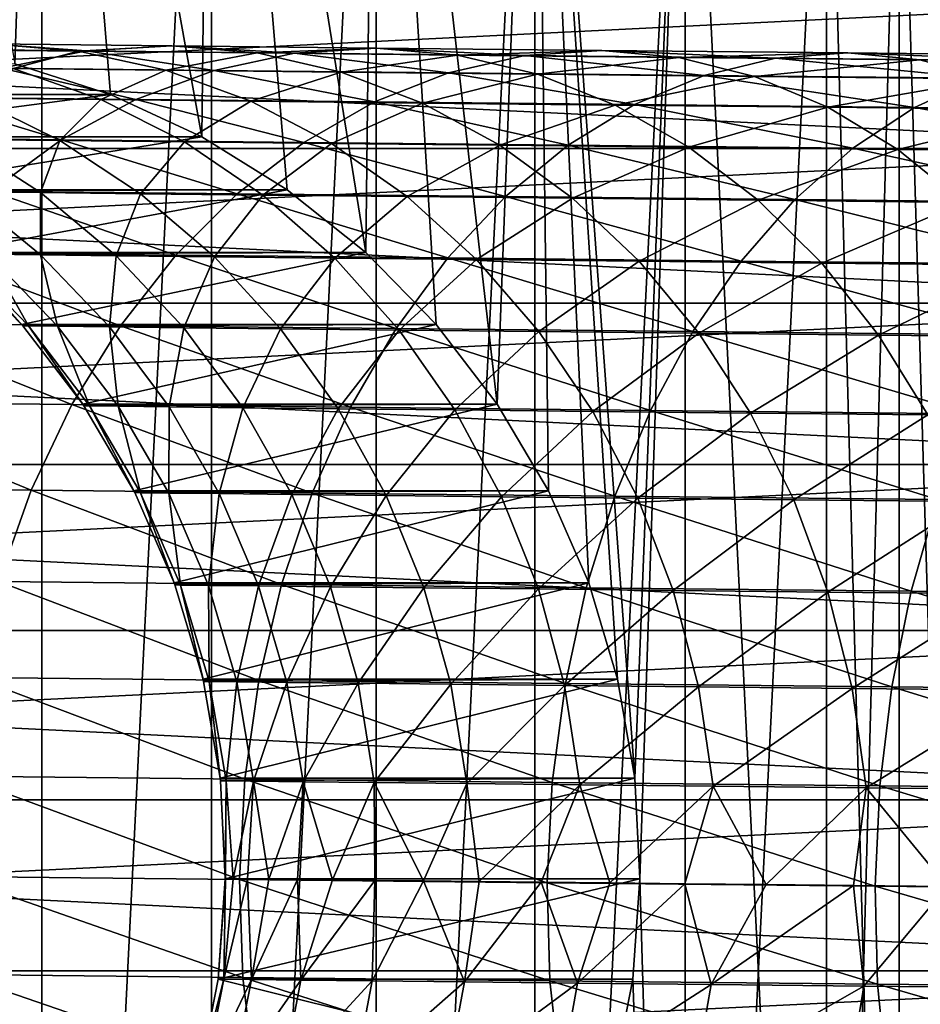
# Model space of a CAD drawing. Header units: metres. Extents: x -22 to 237, y -22 to 22.
# Tile 11 of 80: x 4 to 15, y 0 to 12. Entities that reach past the tile are written whole.
import ezdxf

# ---------------------------------------------------------------- set-up
doc = ezdxf.new("R2010")
doc.units = ezdxf.units.M
doc.layers.add('solid_KKK', color=7, linetype='CONTINUOUS')

msp = doc.modelspace()

# ---------------------------------------------------------------- linework, layer by layer
at = {"layer": 'solid_KKK'}
for points in [[(3.495316, 11.439706, 265.399994), (3.836096, 21.66296, 265.399994), (1.658812, 21.937386, 265.399994)], [(3.835701, 21.663027, 250.300003), (1.659198, -21.937351, 250.300003), (1.659198, 21.937351, 250.300003)], [(3.835701, 21.663027, 250.300003), (3.835701, -21.663027, 250.300003), (1.659198, -21.937351, 250.300003)], [(3.495316, 11.439706, 265.399994), (4.702196, 11.050039, 265.399994), (3.836096, 21.66296, 265.399994)], [(5.974984, 21.173088, 250.300003), (3.835701, -21.663027, 250.300003), (3.835701, 21.663027, 250.300003)], [(5.853277, 10.517761, 265.399994), (5.97446, 21.173233, 265.399994), (3.836096, 21.66296, 265.399994)], [(4.702196, 11.050039, 265.399994), (5.853277, 10.517761, 265.399994), (3.836096, 21.66296, 265.399994)], [(5.974984, 21.173088, 250.300003), (5.974984, -21.173088, 250.300003), (3.835701, -21.663027, 250.300003)], [(5.853277, 10.517761, 265.399994), (6.93177, 9.850644, 265.399994), (5.97446, 21.173233, 265.399994)], [(7.92195, 9.058426, 265.399994), (8.054255, 20.472631, 265.399994), (5.97446, 21.173233, 265.399994)], [(6.93177, 9.850644, 265.399994), (7.92195, 9.058426, 265.399994), (5.97446, 21.173233, 265.399994)], [(8.054032, 20.472721, 250.300003), (5.974984, -21.173088, 250.300003), (5.974984, 21.173088, 250.300003)], [(8.054032, 20.472721, 250.300003), (8.054032, -20.472721, 250.300003), (5.974984, -21.173088, 250.300003)], [(7.92195, 9.058426, 265.399994), (8.809382, 8.15267, 265.399994), (8.054255, 20.472631, 265.399994)], [(10.053291, 19.568644, 250.300003), (8.054032, -20.472721, 250.300003), (8.054032, 20.472721, 250.300003)], [(9.581134, 7.146591, 265.399994), (10.053187, 19.568699, 265.399994), (8.054255, 20.472631, 265.399994)], [(8.809382, 8.15267, 265.399994), (9.581134, 7.146591, 265.399994), (8.054255, 20.472631, 265.399994)], [(10.053291, 19.568644, 250.300003), (10.053291, -19.568644, 250.300003), (8.054032, -20.472721, 250.300003)], [(9.581134, 7.146591, 265.399994), (10.225961, 6.054864, 265.399994), (10.053187, 19.568699, 265.399994)], [(11.315016, 2.429828, 265.399994), (11.952423, 18.469952, 265.399994), (10.053187, 19.568699, 265.399994)], [(11.099259, 3.679166, 265.399994), (11.315016, 2.429828, 265.399994), (10.053187, 19.568699, 265.399994)], [(10.734471, 4.893412, 265.399994), (11.099259, 3.679166, 265.399994), (10.053187, 19.568699, 265.399994)], [(10.225961, 6.054864, 265.399994), (10.734471, 4.893412, 265.399994), (10.053187, 19.568699, 265.399994)], [(11.952354, 18.469995, 250.300003), (10.053291, -19.568644, 250.300003), (10.053291, 19.568644, 250.300003)], [(11.952354, 18.469995, 250.300003), (11.952354, -18.469995, 250.300003), (10.053291, -19.568644, 250.300003)], [(11.315016, 2.429828, 265.399994), (11.378599, 1.163606, 265.399994), (11.952423, 18.469952, 265.399994)], [(11.378599, 1.163606, 265.399994), (11.952423, -18.469952, 265.399994), (11.952423, 18.469952, 265.399994)], [(11.952354, 18.469995, 250.300003), (13.732801, 17.1875, 250.300003), (11.952354, -18.469995, 250.300003)], [(11.952423, 18.469952, 265.399994), (13.732801, -17.1875, 265.399994), (13.732801, 17.1875, 265.399994)], [(11.952423, -18.469952, 265.399994), (13.732801, -17.1875, 265.399994), (11.952423, 18.469952, 265.399994)], [(11.952354, -18.469995, 250.300003), (13.732801, 17.1875, 250.300003), (13.732801, -17.1875, 250.300003)], [(14.648143, -16.536873, 265.399994), (14.648143, 16.536873, 265.399994), (13.732801, 17.1875, 265.399994)], [(14.648143, -16.536873, 265.399994), (13.732801, 17.1875, 265.399994), (13.732801, -17.1875, 265.399994)], [(13.732801, -17.1875, 250.300003), (13.732801, 17.1875, 250.300003), (14.648143, 16.536873, 250.300003)], [(14.648143, -16.536873, 250.300003), (13.732801, -17.1875, 250.300003), (14.648143, 16.536873, 250.300003)], [(15.630599, -15.992977, 265.399994), (15.630599, 15.992977, 265.399994), (14.648143, 16.536873, 265.399994)], [(15.630599, -15.992977, 265.399994), (14.648143, 16.536873, 265.399994), (14.648143, -16.536873, 265.399994)], [(14.648143, -16.536873, 250.300003), (14.648143, 16.536873, 250.300003), (15.630599, 15.992977, 250.300003)], [(14.648143, -16.536873, 250.300003), (15.630599, 15.992977, 250.300003), (15.630599, -15.992977, 250.300003)], [(-19.402472, 10.370342), (-18.292044, 12.222983), (19.402472, 10.370342)], [(-19.402472, 10.370342, 250), (19.402472, 10.370342, 250), (18.292044, 12.222983, 250)], [(-19.402472, 10.370342, 250), (18.292044, 12.222983, 250), (-18.292044, 12.222983, 250)], [(-18.292044, 12.222983), (18.292044, 12.222983), (19.402472, 10.370342)], [(2.053991, 11.625541, 596.72229), (4.395764, 11.600821, 600.831055), (3.177151, 11.689019, 596.134583)], [(3.177151, 11.689019, 596.134583), (4.298542, 11.599088, 595.546936), (2.333963, 11.619943, 591.444641)], [(3.177151, 11.689019, 596.134583), (5.474139, 11.664772, 600.164795), (4.298542, 11.599088, 595.546936)], [(4.395764, 11.600821, 600.831055), (5.474139, 11.664772, 600.164795), (3.177151, 11.689019, 596.134583)], [(3.331384, 11.384396, 601.487732), (4.395764, 11.600821, 600.831055), (2.053991, 11.625541, 596.72229)], [(2.333963, 11.619943, 591.444641), (4.298542, 11.599088, 595.546936), (3.475681, 11.377507, 590.946045)], [(3.331384, 11.384396, 601.487732), (6.009845, 11.356246, 605.493103), (4.395764, 11.600821, 600.831055)], [(4.298542, 11.599088, 595.546936), (5.40178, 11.357061, 594.967957), (3.475681, 11.377507, 590.946045)], [(5.474139, 11.664772, 600.164795), (6.550754, 11.575314, 599.498596), (4.298542, 11.599088, 595.546936)], [(4.298542, 11.599088, 595.546936), (6.550754, 11.575314, 599.498596), (5.40178, 11.357061, 594.967957)], [(4.395764, 11.600821, 600.831055), (7.024674, 11.573193, 604.762329), (5.474139, 11.664772, 600.164795)], [(6.009845, 11.356246, 605.493103), (7.024674, 11.573193, 604.762329), (4.395764, 11.600821, 600.831055)], [(6.550754, 11.575314, 599.498596), (7.609878, 11.333753, 598.842285), (5.40178, 11.357061, 594.967957)], [(5.474139, 11.664772, 600.164795), (8.052774, 11.637672, 604.020874), (6.550754, 11.575314, 599.498596)], [(7.024674, 11.573193, 604.762329), (8.052774, 11.637672, 604.020874), (5.474139, 11.664772, 600.164795)], [(6.009845, 11.356246, 605.493103), (8.967206, 11.325276, 609.29718), (7.024674, 11.573193, 604.762329)], [(8.052774, 11.637672, 604.020874), (9.079123, 11.548741, 603.279541), (6.550754, 11.575314, 599.498596)], [(6.550754, 11.575314, 599.498596), (9.079123, 11.548741, 603.279541), (7.609878, 11.333753, 598.842285)], [(7.024674, 11.573193, 604.762329), (9.927326, 11.542796, 608.496033), (8.052774, 11.637672, 604.020874)], [(8.967206, 11.325276, 609.29718), (9.927326, 11.542796, 608.496033), (7.024674, 11.573193, 604.762329)], [(9.079123, 11.548741, 603.279541), (10.088722, 11.307701, 602.549133), (7.609878, 11.333753, 598.842285)], [(8.052774, 11.637672, 604.020874), (10.899916, 11.607857, 607.683228), (9.079123, 11.548741, 603.279541)], [(9.927326, 11.542796, 608.496033), (10.899916, 11.607857, 607.683228), (8.052774, 11.637672, 604.020874)], [(10.899916, 11.607857, 607.683228), (11.870763, 11.519507, 606.870483), (9.079123, 11.548741, 603.279541)], [(9.079123, 11.548741, 603.279541), (11.870763, 11.519507, 606.870483), (10.088722, 11.307701, 602.549133)], [(9.927326, 11.542796, 608.496033), (13.088928, 11.509786, 612.013184), (10.899916, 11.607857, 607.683228)], [(10.899916, 11.607857, 607.683228), (14.001055, 11.575478, 611.133057), (11.870763, 11.519507, 606.870483)], [(13.088928, 11.509786, 612.013184), (14.001055, 11.575478, 611.133057), (10.899916, 11.607857, 607.683228)], [(14.001055, 11.575478, 611.133057), (14.91145, 11.48776, 610.253052), (11.870763, 11.519507, 606.870483)], [(13.088928, 11.509786, 612.013184), (16.49337, 11.47433, 615.295776), (14.001055, 11.575478, 611.133057)], [(14.001055, 11.575478, 611.133057), (17.340389, 11.5407, 614.352844), (14.91145, 11.48776, 610.253052)], [(16.49337, 11.47433, 615.295776), (17.340389, 11.5407, 614.352844), (14.001055, 11.575478, 611.133057)], [(-0.52631, 11.050177, 564.921265), (4.702196, 11.050039, 265.399994), (3.495316, 11.439706, 265.399994)], [(8.967206, 11.325276, 609.29718), (12.188397, 11.291643, 612.880554), (9.927326, 11.542796, 608.496033)], [(12.188397, 11.291643, 612.880554), (13.088928, 11.509786, 612.013184), (9.927326, 11.542796, 608.496033)], [(11.870763, 11.519507, 606.870483), (12.825683, 11.279039, 606.069702), (10.088722, 11.307701, 602.549133)], [(11.870763, 11.519507, 606.870483), (14.91145, 11.48776, 610.253052), (12.825683, 11.279039, 606.069702)], [(12.188397, 11.291643, 612.880554), (15.657006, 11.25552, 616.225037), (13.088928, 11.509786, 612.013184)], [(14.91145, 11.48776, 610.253052), (15.806812, 11.247913, 609.386047), (12.825683, 11.279039, 606.069702)], [(15.657006, 11.25552, 616.225037), (16.49337, 11.47433, 615.295776), (13.088928, 11.509786, 612.013184)], [(17.340389, 11.5407, 614.352844), (18.18569, 11.45366, 613.410095), (14.91145, 11.48776, 610.253052)], [(14.91145, 11.48776, 610.253052), (18.18569, 11.45366, 613.410095), (15.806812, 11.247913, 609.386047)], [(2.296553, 11.018657, 602.125122), (5.023114, 10.990002, 606.202393), (3.331384, 11.384396, 601.487732)], [(3.475681, 11.377507, 590.946045), (4.581986, 10.986526, 590.462158), (2.979385, 11.003667, 586.393555)], [(5.023114, 10.990002, 606.202393), (6.009845, 11.356246, 605.493103), (3.331384, 11.384396, 601.487732)], [(3.475681, 11.377507, 590.946045), (5.40178, 11.357061, 594.967957), (4.581986, 10.986526, 590.462158)], [(5.40178, 11.357061, 594.967957), (6.470745, 10.966475, 594.406128), (4.581986, 10.986526, 590.462158)], [(5.023114, 10.990002, 606.202393), (8.033584, 10.958475, 610.074768), (6.009845, 11.356246, 605.493103)], [(5.40178, 11.357061, 594.967957), (7.609878, 11.333753, 598.842285), (6.470745, 10.966475, 594.406128)], [(8.033584, 10.958475, 610.074768), (8.967206, 11.325276, 609.29718), (6.009845, 11.356246, 605.493103)], [(7.609878, 11.333753, 598.842285), (8.636035, 10.943619, 598.205322), (6.470745, 10.966475, 594.406128)], [(7.609878, 11.333753, 598.842285), (10.088722, 11.307701, 602.549133), (8.636035, 10.943619, 598.205322)], [(8.033584, 10.958475, 610.074768), (11.312621, 10.924239, 613.722534), (8.967206, 11.325276, 609.29718)], [(10.088722, 11.307701, 602.549133), (11.066823, 10.918073, 601.840332), (8.636035, 10.943619, 598.205322)], [(11.312621, 10.924239, 613.722534), (12.188397, 11.291643, 612.880554), (8.967206, 11.325276, 609.29718)], [(10.088722, 11.307701, 602.549133), (12.825683, 11.279039, 606.069702), (11.066823, 10.918073, 601.840332)], [(12.825683, 11.279039, 606.069702), (13.750723, 10.889966, 605.292664), (11.066823, 10.918073, 601.840332)], [(11.312621, 10.924239, 613.722534), (14.843519, 10.887466, 617.127075), (12.188397, 11.291643, 612.880554)], [(14.843519, 10.887466, 617.127075), (15.657006, 11.25552, 616.225037), (12.188397, 11.291643, 612.880554)], [(12.825683, 11.279039, 606.069702), (15.806812, 11.247913, 609.386047), (13.750723, 10.889966, 605.292664)], [(15.806812, 11.247913, 609.386047), (16.674059, 10.859444, 608.544678), (13.750723, 10.889966, 605.292664)], [(14.843519, 10.887466, 617.127075), (18.608284, 10.848345, 620.270996), (15.657006, 11.25552, 616.225037)], [(-0.52631, 11.050177, 564.921265), (-0.508595, 11.04323, 564.921631), (4.702196, 11.050039, 265.399994)], [(-0.508595, 11.04323, 564.921631), (0.624366, 10.517978, 564.941406), (4.702196, 11.050039, 265.399994)], [(0.624366, 10.517978, 564.941406), (5.853277, 10.517761, 265.399994), (4.702196, 11.050039, 265.399994)], [(1.306391, 10.508948, 602.733948), (4.078898, 10.479811, 606.879944), (2.296553, 11.018657, 602.125122)], [(4.078898, 10.479811, 606.879944), (5.023114, 10.990002, 606.202393), (2.296553, 11.018657, 602.125122)], [(2.979385, 11.003667, 586.393555), (4.064366, 10.469527, 586.008301), (2.780785, 10.483405, 581.914429)], [(2.979385, 11.003667, 586.393555), (4.581986, 10.986526, 590.462158), (4.064366, 10.469527, 586.008301)], [(4.581986, 10.986526, 590.462158), (5.636714, 10.452709, 590.000122), (4.064366, 10.469527, 586.008301)], [(4.078898, 10.479811, 606.879944), (7.1401, 10.447754, 610.817627), (5.023114, 10.990002, 606.202393)], [(4.581986, 10.986526, 590.462158), (6.470745, 10.966475, 594.406128), (5.636714, 10.452709, 590.000122)], [(7.1401, 10.447754, 610.817627), (8.033584, 10.958475, 610.074768), (5.023114, 10.990002, 606.202393)], [(6.470745, 10.966475, 594.406128), (7.489817, 10.433038, 593.869629), (5.636714, 10.452709, 590.000122)], [(6.470745, 10.966475, 594.406128), (8.636035, 10.943619, 598.205322), (7.489817, 10.433038, 593.869629)], [(7.1401, 10.447754, 610.817627), (10.474396, 10.41294, 614.526794), (8.033584, 10.958475, 610.074768)], [(8.636035, 10.943619, 598.205322), (9.614231, 10.410612, 597.597107), (7.489817, 10.433038, 593.869629)], [(10.474396, 10.41294, 614.526794), (11.312621, 10.924239, 613.722534), (8.033584, 10.958475, 610.074768)], [(8.636035, 10.943619, 598.205322), (11.066823, 10.918073, 601.840332), (9.614231, 10.410612, 597.597107)], [(11.066823, 10.918073, 601.840332), (11.999132, 10.385549, 601.163452), (9.614231, 10.410612, 597.597107)], [(10.474396, 10.41294, 614.526794), (14.064795, 10.375547, 617.988708), (11.312621, 10.924239, 613.722534)], [(11.066823, 10.918073, 601.840332), (13.750723, 10.889966, 605.292664), (11.999132, 10.385549, 601.163452)], [(14.064795, 10.375547, 617.988708), (14.843519, 10.887466, 617.127075), (11.312621, 10.924239, 613.722534)], [(13.750723, 10.889966, 605.292664), (14.632367, 10.357973, 604.550598), (11.999132, 10.385549, 601.163452)], [(13.750723, 10.889966, 605.292664), (16.674059, 10.859444, 608.544678), (14.632367, 10.357973, 604.550598)], [(14.064795, 10.375547, 617.988708), (17.893003, 10.335767, 621.185608), (14.843519, 10.887466, 617.127075)], [(16.674059, 10.859444, 608.544678), (17.500517, 10.328026, 607.741272), (14.632367, 10.357973, 604.550598)], [(17.893003, 10.335767, 621.185608), (18.608284, 10.848345, 620.270996), (14.843519, 10.887466, 617.127075)], [(0.624366, 10.517978, 564.941406), (0.64223, 10.508344, 564.941711), (5.853277, 10.517761, 265.399994)], [(0.64223, 10.508344, 564.941711), (1.702512, 9.85094, 564.960205), (5.853277, 10.517761, 265.399994)], [(3.190995, 9.833129, 607.515808), (4.078898, 10.479811, 606.879944), (1.306391, 10.508948, 602.733948)], [(1.702512, 9.85094, 564.960205), (6.93177, 9.850644, 265.399994), (5.853277, 10.517761, 265.399994)], [(2.780785, 10.483405, 581.914429), (3.820074, 9.814001, 581.626892), (2.849639, 9.824673, 577.527222)], [(2.780785, 10.483405, 581.914429), (4.064366, 10.469527, 586.008301), (3.820074, 9.814001, 581.626892)], [(3.190995, 9.833129, 607.515808), (6.29981, 9.800572, 611.514709), (4.078898, 10.479811, 606.879944)], [(4.064366, 10.469527, 586.008301), (5.080486, 9.800373, 585.646851), (3.820074, 9.814001, 581.626892)], [(4.064366, 10.469527, 586.008301), (5.636714, 10.452709, 590.000122), (5.080486, 9.800373, 585.646851)], [(6.29981, 9.800572, 611.514709), (7.1401, 10.447754, 610.817627), (4.078898, 10.479811, 606.879944)], [(5.636714, 10.452709, 590.000122), (6.624453, 9.783858, 589.56665), (5.080486, 9.800373, 585.646851)], [(5.636714, 10.452709, 590.000122), (7.489817, 10.433038, 593.869629), (6.624453, 9.783858, 589.56665)], [(6.29981, 9.800572, 611.514709), (9.685968, 9.765218, 615.281616), (7.1401, 10.447754, 610.817627)], [(7.489817, 10.433038, 593.869629), (8.444107, 9.764542, 593.366272), (6.624453, 9.783858, 589.56665)], [(9.685968, 9.765218, 615.281616), (10.474396, 10.41294, 614.526794), (7.1401, 10.447754, 610.817627)], [(7.489817, 10.433038, 593.869629), (9.614231, 10.410612, 597.597107), (8.444107, 9.764542, 593.366272)], [(-20.325174, 8.419493), (-19.402472, 10.370342), (20.325174, 8.419493)], [(-20.325174, 8.419493, 250), (20.325174, 8.419493, 250), (19.402472, 10.370342, 250)], [(-20.325174, 8.419493, 250), (19.402472, 10.370342, 250), (-19.402472, 10.370342, 250)], [(-19.402472, 10.370342), (19.402472, 10.370342), (20.325174, 8.419493)], [(9.614231, 10.410612, 597.597107), (10.530175, 9.742521, 597.026489), (8.444107, 9.764542, 593.366272)], [(9.614231, 10.410612, 597.597107), (11.999132, 10.385549, 601.163452), (10.530175, 9.742521, 597.026489)], [(9.685968, 9.765218, 615.281616), (13.332213, 9.727243, 618.797363), (10.474396, 10.41294, 614.526794)], [(13.332213, 9.727243, 618.797363), (14.064795, 10.375547, 617.988708), (10.474396, 10.41294, 614.526794)], [(11.999132, 10.385549, 601.163452), (12.872028, 9.71791, 600.528442), (10.530175, 9.742521, 597.026489)], [(11.999132, 10.385549, 601.163452), (14.632367, 10.357973, 604.550598), (12.872028, 9.71791, 600.528442)], [(14.632367, 10.357973, 604.550598), (15.457732, 9.690832, 603.854492), (12.872028, 9.71791, 600.528442)], [(13.332213, 9.727243, 618.797363), (17.219965, 9.686844, 622.044006), (14.064795, 10.375547, 617.988708)], [(17.219965, 9.686844, 622.044006), (17.893003, 10.335767, 621.185608), (14.064795, 10.375547, 617.988708)], [(14.632367, 10.357973, 604.550598), (17.500517, 10.328026, 607.741272), (15.457732, 9.690832, 603.854492)], [(1.702512, 9.85094, 564.960205), (1.72012, 9.838489, 564.96051), (6.93177, 9.850644, 265.399994)], [(1.72012, 9.838489, 564.96051), (2.692407, 9.058789, 564.977478), (6.93177, 9.850644, 265.399994)], [(2.372378, 9.059403, 608.100708), (5.524993, 9.026389, 612.155945), (3.190995, 9.833129, 607.515808)], [(2.692407, 9.058789, 564.977478), (7.92195, 9.058426, 265.399994), (6.93177, 9.850644, 265.399994)], [(2.849639, 9.824673, 577.527222), (3.819754, 9.029871, 577.332092), (3.155659, 9.037404, 573.243958)], [(2.849639, 9.824673, 577.527222), (3.820074, 9.814001, 581.626892), (3.819754, 9.029871, 577.332092)], [(5.524993, 9.026389, 612.155945), (6.29981, 9.800572, 611.514709), (3.190995, 9.833129, 607.515808)], [(3.820074, 9.814001, 581.626892), (4.773787, 9.019379, 581.362488), (3.819754, 9.029871, 577.332092)], [(3.820074, 9.814001, 581.626892), (5.080486, 9.800373, 585.646851), (4.773787, 9.019379, 581.362488)], [(5.080486, 9.800373, 585.646851), (6.012897, 9.005981, 585.314514), (4.773787, 9.019379, 581.362488)], [(5.080486, 9.800373, 585.646851), (6.624453, 9.783858, 589.56665), (6.012897, 9.005981, 585.314514)], [(5.524993, 9.026389, 612.155945), (8.958858, 8.990536, 615.975952), (6.29981, 9.800572, 611.514709)], [(6.624453, 9.783858, 589.56665), (7.53077, 8.989746, 589.16803), (6.012897, 9.005981, 585.314514)], [(8.958858, 8.990536, 615.975952), (9.685968, 9.765218, 615.281616), (6.29981, 9.800572, 611.514709)], [(6.624453, 9.783858, 589.56665), (8.444107, 9.764542, 593.366272), (7.53077, 8.989746, 589.16803)], [(8.444107, 9.764542, 593.366272), (9.319671, 8.970757, 592.903503), (7.53077, 8.989746, 589.16803)], [(8.444107, 9.764542, 593.366272), (10.530175, 9.742521, 597.026489), (9.319671, 8.970757, 592.903503)], [(8.958858, 8.990536, 615.975952), (12.656475, 8.952027, 619.541199), (9.685968, 9.765218, 615.281616)], [(10.530175, 9.742521, 597.026489), (11.370483, 8.949108, 596.50177), (9.319671, 8.970757, 592.903503)], [(12.656475, 8.952027, 619.541199), (13.332213, 9.727243, 618.797363), (9.685968, 9.765218, 615.281616)], [(10.530175, 9.742521, 597.026489), (12.872028, 9.71791, 600.528442), (11.370483, 8.949108, 596.50177)], [(12.872028, 9.71791, 600.528442), (13.672757, 8.924912, 599.94458), (11.370483, 8.949108, 596.50177)], [(12.656475, 8.952027, 619.541199), (16.599001, 8.911058, 622.833618), (13.332213, 9.727243, 618.797363)], [(12.872028, 9.71791, 600.528442), (15.457732, 9.690832, 603.854492), (13.672757, 8.924912, 599.94458)], [(16.599001, 8.911058, 622.833618), (17.219965, 9.686844, 622.044006), (13.332213, 9.727243, 618.797363)], [(15.457732, 9.690832, 603.854492), (16.21476, 8.898292, 603.214417), (13.672757, 8.924912, 599.94458)], [(1.635008, 8.169941, 608.62616), (4.82697, 8.136515, 612.731995), (2.372378, 9.059403, 608.100708)], [(4.82697, 8.136515, 612.731995), (5.524993, 9.026389, 612.155945), (2.372378, 9.059403, 608.100708)], [(2.692407, 9.058789, 564.977478), (2.709326, 9.043453, 564.977783), (7.92195, 9.058426, 265.399994)], [(2.709326, 9.043453, 564.977783), (3.579616, 8.153077, 564.992981), (7.92195, 9.058426, 265.399994)], [(2.784887, 9.041939, 569.118835), (3.579616, 8.153077, 564.992981), (2.709326, 9.043453, 564.977783)], [(2.784887, 9.041939, 569.118835), (3.595392, 8.134853, 564.993225), (3.579616, 8.153077, 564.992981)], [(2.784887, 9.041939, 569.118835), (3.669787, 8.133363, 569.070374), (3.595392, 8.134853, 564.993225)], [(2.784887, 9.041939, 569.118835), (3.155659, 9.037404, 573.243958), (3.669787, 8.133363, 569.070374)], [(3.155659, 9.037404, 573.243958), (4.034837, 8.128898, 573.131836), (3.669787, 8.133363, 569.070374)], [(3.155659, 9.037404, 573.243958), (3.819754, 9.029871, 577.332092), (4.034837, 8.128898, 573.131836)], [(3.579616, 8.153077, 564.992981), (8.809382, 8.15267, 265.399994), (7.92195, 9.058426, 265.399994)], [(3.819754, 9.029871, 577.332092), (4.688683, 8.121481, 577.156921), (4.034837, 8.128898, 573.131836)], [(3.819754, 9.029871, 577.332092), (4.773787, 9.019379, 581.362488), (4.688683, 8.121481, 577.156921)], [(4.773787, 9.019379, 581.362488), (5.627992, 8.111151, 581.125061), (4.688683, 8.121481, 577.156921)], [(4.773787, 9.019379, 581.362488), (6.012897, 9.005981, 585.314514), (5.627992, 8.111151, 581.125061)], [(4.82697, 8.136515, 612.731995), (8.303692, 8.100214, 616.59967), (5.524993, 9.026389, 612.155945)], [(8.303692, 8.100214, 616.59967), (8.958858, 8.990536, 615.975952), (5.524993, 9.026389, 612.155945)], [(6.012897, 9.005981, 585.314514), (6.847978, 8.09796, 585.016052), (5.627992, 8.111151, 581.125061)], [(6.012897, 9.005981, 585.314514), (7.53077, 8.989746, 589.16803), (6.847978, 8.09796, 585.016052)], [(7.53077, 8.989746, 589.16803), (8.342424, 8.081975, 588.810181), (6.847978, 8.09796, 585.016052)], [(7.53077, 8.989746, 589.16803), (9.319671, 8.970757, 592.903503), (8.342424, 8.081975, 588.810181)], [(8.303692, 8.100214, 616.59967), (12.047457, 8.061224, 620.209412), (8.958858, 8.990536, 615.975952)], [(9.319671, 8.970757, 592.903503), (10.103716, 8.063278, 592.487976), (8.342424, 8.081975, 588.810181)], [(12.047457, 8.061224, 620.209412), (12.656475, 8.952027, 619.541199), (8.958858, 8.990536, 615.975952)], [(9.319671, 8.970757, 592.903503), (11.370483, 8.949108, 596.50177), (10.103716, 8.063278, 592.487976)], [(11.370483, 8.949108, 596.50177), (12.122876, 8.041965, 596.030701), (10.103716, 8.063278, 592.487976)], [(11.370483, 8.949108, 596.50177), (13.672757, 8.924912, 599.94458), (12.122876, 8.041965, 596.030701)], [(12.047457, 8.061224, 620.209412), (16.039188, 8.019744, 623.542908), (12.656475, 8.952027, 619.541199)], [(16.039188, 8.019744, 623.542908), (16.599001, 8.911058, 622.833618), (12.656475, 8.952027, 619.541199)], [(13.672757, 8.924912, 599.94458), (14.389618, 8.018142, 599.42041), (12.122876, 8.041965, 596.030701)], [(13.672757, 8.924912, 599.94458), (16.21476, 8.898292, 603.214417), (14.389618, 8.018142, 599.42041)], [(16.21476, 8.898292, 603.214417), (16.892389, 7.991933, 602.639771), (14.389618, 8.018142, 599.42041)], [(-21.052748, 6.386015), (-20.325174, 8.419493), (21.052748, 6.386015)], [(-21.052748, 6.386015, 250), (21.052748, 6.386015, 250), (20.325174, 8.419493, 250)], [(-21.052748, 6.386015, 250), (20.325174, 8.419493, 250), (-20.325174, 8.419493, 250)], [(-20.325174, 8.419493), (20.325174, 8.419493), (21.052748, 6.386015)], [(0.989658, 7.177737, 609.084351), (4.215938, 7.143951, 613.234314), (1.635008, 8.169941, 608.62616)], [(4.215938, 7.143951, 613.234314), (4.82697, 8.136515, 612.731995), (1.635008, 8.169941, 608.62616)], [(3.579616, 8.153077, 564.992981), (3.595392, 8.134853, 564.993225), (8.809382, 8.15267, 265.399994)], [(3.595392, 8.134853, 564.993225), (4.351202, 7.147012, 565.006409), (8.809382, 8.15267, 265.399994)], [(3.669787, 8.133363, 569.070374), (4.351202, 7.147012, 565.006409), (3.595392, 8.134853, 564.993225)], [(3.669787, 8.133363, 569.070374), (4.365374, 7.125966, 565.006653), (4.351202, 7.147012, 565.006409)], [(3.669787, 8.133363, 569.070374), (4.438752, 7.124495, 569.028137), (4.365374, 7.125966, 565.006653)], [(3.669787, 8.133363, 569.070374), (4.034837, 8.128898, 573.131836), (4.438752, 7.124495, 569.028137)], [(4.034837, 8.128898, 573.131836), (4.798815, 7.120091, 573.034119), (4.438752, 7.124495, 569.028137)], [(4.034837, 8.128898, 573.131836), (4.688683, 8.121481, 577.156921), (4.798815, 7.120091, 573.034119)], [(4.215938, 7.143951, 613.234314), (7.73004, 7.107261, 617.143616), (4.82697, 8.136515, 612.731995)], [(4.351202, 7.147012, 565.006409), (9.581134, 7.146591, 265.399994), (8.809382, 8.15267, 265.399994)], [(4.688683, 8.121481, 577.156921), (5.443728, 7.112776, 577.00415), (4.798815, 7.120091, 573.034119)], [(4.688683, 8.121481, 577.156921), (5.627992, 8.111151, 581.125061), (5.443728, 7.112776, 577.00415)], [(7.73004, 7.107261, 617.143616), (8.303692, 8.100214, 616.59967), (4.82697, 8.136515, 612.731995)], [(5.627992, 8.111151, 581.125061), (6.370205, 7.102587, 580.918091), (5.443728, 7.112776, 577.00415)], [(5.627992, 8.111151, 581.125061), (6.847978, 8.09796, 585.016052), (6.370205, 7.102587, 580.918091)], [(6.847978, 8.09796, 585.016052), (7.573525, 7.089576, 584.755981), (6.370205, 7.102587, 580.918091)], [(6.847978, 8.09796, 585.016052), (8.342424, 8.081975, 588.810181), (7.573525, 7.089576, 584.755981)], [(8.342424, 8.081975, 588.810181), (9.047556, 7.07381, 588.49823), (7.573525, 7.089576, 584.755981)], [(7.73004, 7.107261, 617.143616), (11.514055, 7.067852, 620.792175), (8.303692, 8.100214, 616.59967)], [(11.514055, 7.067852, 620.792175), (12.047457, 8.061224, 620.209412), (8.303692, 8.100214, 616.59967)], [(8.342424, 8.081975, 588.810181), (10.103716, 8.063278, 592.487976), (9.047556, 7.07381, 588.49823)], [(10.103716, 8.063278, 592.487976), (10.784785, 7.055368, 592.125793), (9.047556, 7.07381, 588.49823)], [(10.103716, 8.063278, 592.487976), (12.122876, 8.041965, 596.030701), (10.784785, 7.055368, 592.125793)], [(12.122876, 8.041965, 596.030701), (12.776362, 7.034346, 595.620178), (10.784785, 7.055368, 592.125793)], [(11.514055, 7.067852, 620.792175), (15.548703, 7.025926, 624.161499), (12.047457, 8.061224, 620.209412)], [(15.548703, 7.025926, 624.161499), (16.039188, 8.019744, 623.542908), (12.047457, 8.061224, 620.209412)], [(12.122876, 8.041965, 596.030701), (14.389618, 8.018142, 599.42041), (12.776362, 7.034346, 595.620178)], [(14.389618, 8.018142, 599.42041), (15.012136, 7.010849, 598.963501), (12.776362, 7.034346, 595.620178)], [(14.389618, 8.018142, 599.42041), (16.892389, 7.991933, 602.639771), (15.012136, 7.010849, 598.963501)], [(0.445759, 6.09729, 609.468689), (3.700827, 6.063202, 613.655701), (0.989658, 7.177737, 609.084351)], [(3.700827, 6.063202, 613.655701), (4.215938, 7.143951, 613.234314), (0.989658, 7.177737, 609.084351)], [(3.700827, 6.063202, 613.655701), (7.246284, 6.026184, 617.599854), (4.215938, 7.143951, 613.234314)], [(7.246284, 6.026184, 617.599854), (7.73004, 7.107261, 617.143616), (4.215938, 7.143951, 613.234314)], [(4.351202, 7.147012, 565.006409), (4.365374, 7.125966, 565.006653), (9.581134, 7.146591, 265.399994)], [(4.365374, 7.125966, 565.006653), (4.995912, 6.055264, 565.0177), (9.581134, 7.146591, 265.399994)], [(4.438752, 7.124495, 569.028137), (4.995912, 6.055264, 565.0177), (4.365374, 7.125966, 565.006653)], [(4.438752, 7.124495, 569.028137), (5.008019, 6.031531, 565.017883), (4.995912, 6.055264, 565.0177)], [(4.438752, 7.124495, 569.028137), (5.080546, 6.030077, 568.992676), (5.008019, 6.031531, 565.017883)], [(4.438752, 7.124495, 569.028137), (4.798815, 7.120091, 573.034119), (5.080546, 6.030077, 568.992676)], [(4.798815, 7.120091, 573.034119), (5.43643, 6.025725, 572.952148), (5.080546, 6.030077, 568.992676)], [(4.798815, 7.120091, 573.034119), (5.443728, 7.112776, 577.00415), (5.43643, 6.025725, 572.952148)], [(4.995912, 6.055264, 565.0177), (10.225961, 6.054864, 265.399994), (9.581134, 7.146591, 265.399994)], [(5.443728, 7.112776, 577.00415), (6.073859, 6.018495, 576.87616), (5.43643, 6.025725, 572.952148)], [(5.443728, 7.112776, 577.00415), (6.370205, 7.102587, 580.918091), (6.073859, 6.018495, 576.87616)], [(6.370205, 7.102587, 580.918091), (6.989583, 6.008424, 580.74469), (6.073859, 6.018495, 576.87616)], [(6.370205, 7.102587, 580.918091), (7.573525, 7.089576, 584.755981), (6.989583, 6.008424, 580.74469)], [(7.573525, 7.089576, 584.755981), (8.178938, 5.995564, 584.538025), (6.989583, 6.008424, 580.74469)], [(7.246284, 6.026184, 617.599854), (11.064065, 5.986423, 621.280945), (7.73004, 7.107261, 617.143616)], [(7.573525, 7.089576, 584.755981), (9.047556, 7.07381, 588.49823), (8.178938, 5.995564, 584.538025)], [(11.064065, 5.986423, 621.280945), (11.514055, 7.067852, 620.792175), (7.73004, 7.107261, 617.143616)], [(9.047556, 7.07381, 588.49823), (9.63586, 5.979981, 588.236816), (8.178938, 5.995564, 584.538025)], [(9.047556, 7.07381, 588.49823), (10.784785, 7.055368, 592.125793), (9.63586, 5.979981, 588.236816)], [(10.784785, 7.055368, 592.125793), (11.352928, 5.961753, 591.822266), (9.63586, 5.979981, 588.236816)], [(10.784785, 7.055368, 592.125793), (12.776362, 7.034346, 595.620178), (11.352928, 5.961753, 591.822266)], [(11.064065, 5.986423, 621.280945), (15.134713, 5.944124, 624.680359), (11.514055, 7.067852, 620.792175)], [(12.776362, 7.034346, 595.620178), (13.321391, 5.940975, 595.276062), (11.352928, 5.961753, 591.822266)], [(15.134713, 5.944124, 624.680359), (15.548703, 7.025926, 624.161499), (11.514055, 7.067852, 620.792175)], [(12.776362, 7.034346, 595.620178), (15.012136, 7.010849, 598.963501), (13.321391, 5.940975, 595.276062)], [(15.012136, 7.010849, 598.963501), (15.531219, 5.91775, 598.580627), (13.321391, 5.940975, 595.276062)], [(-21.5772, 4.292398), (-21.052748, 6.386015), (21.5772, 4.292398)], [(-21.5772, 4.292398, 250), (21.5772, 4.292398, 250), (21.052748, 6.386015, 250)], [(-21.5772, 4.292398, 250), (21.052748, 6.386015, 250), (-21.052748, 6.386015, 250)], [(-21.052748, 6.386015), (21.052748, 6.386015), (21.5772, 4.292398)], [(3.289162, 4.910059, 613.989929), (3.700827, 6.063202, 613.655701), (0.445759, 6.09729, 609.468689)], [(3.289162, 4.910059, 613.989929), (6.859495, 4.872781, 617.961731), (3.700827, 6.063202, 613.655701)], [(6.859495, 4.872781, 617.961731), (7.246284, 6.026184, 617.599854), (3.700827, 6.063202, 613.655701)], [(4.995912, 6.055264, 565.0177), (5.008019, 6.031531, 565.017883), (10.225961, 6.054864, 265.399994)], [(5.008019, 6.031531, 565.017883), (5.504345, 4.893752, 565.02655), (10.225961, 6.054864, 265.399994)], [(5.080546, 6.030077, 568.992676), (5.504345, 4.893752, 565.02655), (5.008019, 6.031531, 565.017883)], [(5.080546, 6.030077, 568.992676), (5.513939, 4.867541, 565.026733), (5.504345, 4.893752, 565.02655)], [(5.080546, 6.030077, 568.992676), (5.585792, 4.866101, 568.964539), (5.513939, 4.867541, 565.026733)], [(5.080546, 6.030077, 568.992676), (5.43643, 6.025725, 572.952148), (5.585792, 4.866101, 568.964539)], [(5.43643, 6.025725, 572.952148), (5.938366, 4.861788, 572.887207), (5.585792, 4.866101, 568.964539)], [(5.43643, 6.025725, 572.952148), (6.073859, 6.018495, 576.87616), (5.938366, 4.861788, 572.887207)], [(5.504345, 4.893752, 565.02655), (10.734471, 4.893412, 265.399994), (10.225961, 6.054864, 265.399994)], [(6.073859, 6.018495, 576.87616), (6.569867, 4.854626, 576.774719), (5.938366, 4.861788, 572.887207)], [(6.073859, 6.018495, 576.87616), (6.989583, 6.008424, 580.74469), (6.569867, 4.854626, 576.774719)], [(6.989583, 6.008424, 580.74469), (7.477076, 4.844648, 580.607239), (6.569867, 4.854626, 576.774719)], [(6.859495, 4.872781, 617.961731), (10.704061, 4.832741, 621.668701), (7.246284, 6.026184, 617.599854)], [(6.989583, 6.008424, 580.74469), (8.178938, 5.995564, 584.538025), (7.477076, 4.844648, 580.607239)], [(10.704061, 4.832741, 621.668701), (11.064065, 5.986423, 621.280945), (7.246284, 6.026184, 617.599854)], [(8.178938, 5.995564, 584.538025), (8.65537, 4.831908, 584.365295), (7.477076, 4.844648, 580.607239)], [(8.178938, 5.995564, 584.538025), (9.63586, 5.979981, 588.236816), (8.65537, 4.831908, 584.365295)], [(9.63586, 5.979981, 588.236816), (10.098744, 4.81647, 588.029724), (8.65537, 4.831908, 584.365295)], [(9.63586, 5.979981, 588.236816), (11.352928, 5.961753, 591.822266), (10.098744, 4.81647, 588.029724)], [(11.352928, 5.961753, 591.822266), (11.799844, 4.798412, 591.581848), (10.098744, 4.81647, 588.029724)], [(10.704061, 4.832741, 621.668701), (14.803268, 4.790144, 625.091919), (11.064065, 5.986423, 621.280945)], [(14.803268, 4.790144, 625.091919), (15.134713, 5.944124, 624.680359), (11.064065, 5.986423, 621.280945)], [(11.352928, 5.961753, 591.822266), (13.321391, 5.940975, 595.276062), (11.799844, 4.798412, 591.581848)], [(13.321391, 5.940975, 595.276062), (13.750001, 4.777826, 595.00354), (11.799844, 4.798412, 591.581848)], [(13.321391, 5.940975, 595.276062), (15.531219, 5.91775, 598.580627), (13.750001, 4.777826, 595.00354)], [(15.531219, 5.91775, 598.580627), (15.939278, 4.754818, 598.277344), (13.750001, 4.777826, 595.00354)], [(14.803268, 4.790144, 625.091919), (19.13623, 4.745208, 628.213989), (15.134713, 5.944124, 624.680359)], [(2.98696, 3.70137, 614.232117), (6.575322, 3.663903, 618.223938), (3.289162, 4.910059, 613.989929)], [(6.575322, 3.663903, 618.223938), (6.859495, 4.872781, 617.961731), (3.289162, 4.910059, 613.989929)], [(5.504345, 4.893752, 565.02655), (5.513939, 4.867541, 565.026733), (10.734471, 4.893412, 265.399994)], [(5.513939, 4.867541, 565.026733), (5.869089, 3.679414, 565.032898), (10.734471, 4.893412, 265.399994)], [(5.585792, 4.866101, 568.964539), (5.869089, 3.679414, 565.032898), (5.513939, 4.867541, 565.026733)], [(5.585792, 4.866101, 568.964539), (5.875741, 3.651002, 565.03302), (5.869089, 3.679414, 565.032898)], [(5.585792, 4.866101, 568.964539), (5.947106, 3.649572, 568.944153), (5.875741, 3.651002, 565.03302)], [(5.585792, 4.866101, 568.964539), (5.938366, 4.861788, 572.887207), (5.947106, 3.649572, 568.944153)], [(5.869089, 3.679414, 565.032898), (11.099259, 3.679166, 265.399994), (10.734471, 4.893412, 265.399994)], [(5.938366, 4.861788, 572.887207), (6.297289, 3.645289, 572.84021), (5.947106, 3.649572, 568.944153)], [(5.938366, 4.861788, 572.887207), (6.569867, 4.854626, 576.774719), (6.297289, 3.645289, 572.84021)], [(6.569867, 4.854626, 576.774719), (6.924506, 3.638175, 576.701294), (6.297289, 3.645289, 572.84021)], [(6.569867, 4.854626, 576.774719), (7.477076, 4.844648, 580.607239), (6.924506, 3.638175, 576.701294)], [(6.575322, 3.663903, 618.223938), (10.439301, 3.623662, 621.949646), (6.859495, 4.872781, 617.961731)], [(10.439301, 3.623662, 621.949646), (10.704061, 4.832741, 621.668701), (6.859495, 4.872781, 617.961731)], [(7.477076, 4.844648, 580.607239), (7.82556, 3.628265, 580.507874), (6.924506, 3.638175, 576.701294)], [(7.477076, 4.844648, 580.607239), (8.65537, 4.831908, 584.365295), (7.82556, 3.628265, 580.507874)], [(8.65537, 4.831908, 584.365295), (8.99586, 3.615612, 584.240417), (7.82556, 3.628265, 580.507874)], [(8.65537, 4.831908, 584.365295), (10.098744, 4.81647, 588.029724), (8.99586, 3.615612, 584.240417)], [(10.098744, 4.81647, 588.029724), (10.429442, 3.600278, 587.880005), (8.99586, 3.615612, 584.240417)], [(10.098744, 4.81647, 588.029724), (11.799844, 4.798412, 591.581848), (10.429442, 3.600278, 587.880005)], [(11.799844, 4.798412, 591.581848), (12.119001, 3.582343, 591.407959), (10.429442, 3.600278, 587.880005)], [(10.439301, 3.623662, 621.949646), (14.559211, 3.58085, 625.390137), (10.704061, 4.832741, 621.668701)], [(14.559211, 3.58085, 625.390137), (14.803268, 4.790144, 625.091919), (10.704061, 4.832741, 621.668701)], [(11.799844, 4.798412, 591.581848), (13.750001, 4.777826, 595.00354), (12.119001, 3.582343, 591.407959)], [(13.750001, 4.777826, 595.00354), (14.055928, 3.561897, 594.806458), (12.119001, 3.582343, 591.407959)], [(13.750001, 4.777826, 595.00354), (15.939278, 4.754818, 598.277344), (14.055928, 3.561897, 594.806458)], [(15.939278, 4.754818, 598.277344), (16.230352, 3.539045, 598.058105), (14.055928, 3.561897, 594.806458)], [(14.559211, 3.58085, 625.390137), (18.914053, 3.535686, 628.527954), (14.803268, 4.790144, 625.091919)], [(18.914053, 3.535686, 628.527954), (19.13623, 4.745208, 628.213989), (14.803268, 4.790144, 625.091919)], [(-21.894051, 2.156286), (-21.5772, 4.292398), (21.894051, 2.156286)], [(-21.894051, 2.156286, 250), (21.894051, 2.156286, 250), (21.5772, 4.292398, 250)], [(-21.894051, 2.156286, 250), (21.5772, 4.292398, 250), (-21.5772, 4.292398, 250)], [(-21.5772, 4.292398), (21.5772, 4.292398), (21.894051, 2.156286)], [(2.798635, 2.454796, 614.378723), (6.397918, 2.417216, 618.38269), (2.98696, 3.70137, 614.232117)], [(6.397918, 2.417216, 618.38269), (6.575322, 3.663903, 618.223938), (2.98696, 3.70137, 614.232117)], [(5.869089, 3.679414, 565.032898), (5.875741, 3.651002, 565.03302), (11.099259, 3.679166, 265.399994)], [(5.875741, 3.651002, 565.03302), (6.084823, 2.429959, 565.036682), (11.099259, 3.679166, 265.399994)], [(5.947106, 3.649572, 568.944153), (6.084823, 2.429959, 565.036682), (5.875741, 3.651002, 565.03302)], [(5.947106, 3.649572, 568.944153), (6.088139, 2.399691, 565.036743), (6.084823, 2.429959, 565.036682)], [(5.947106, 3.649572, 568.944153), (6.159211, 2.398267, 568.931763), (6.088139, 2.399691, 565.036743)], [(5.947106, 3.649572, 568.944153), (6.297289, 3.645289, 572.84021), (6.159211, 2.398267, 568.931763)], [(6.084823, 2.429959, 565.036682), (11.315016, 2.429828, 265.399994), (11.099259, 3.679166, 265.399994)], [(6.297289, 3.645289, 572.84021), (6.507955, 2.394001, 572.811829), (6.159211, 2.398267, 568.931763)], [(6.297289, 3.645289, 572.84021), (6.924506, 3.638175, 576.701294), (6.507955, 2.394001, 572.811829)], [(6.397918, 2.417216, 618.38269), (10.273659, 2.376851, 622.119751), (6.575322, 3.663903, 618.223938)], [(6.924506, 3.638175, 576.701294), (7.132593, 2.386916, 576.657043), (6.507955, 2.394001, 572.811829)], [(10.273659, 2.376851, 622.119751), (10.439301, 3.623662, 621.949646), (6.575322, 3.663903, 618.223938)], [(6.924506, 3.638175, 576.701294), (7.82556, 3.628265, 580.507874), (7.132593, 2.386916, 576.657043)], [(7.82556, 3.628265, 580.507874), (8.029943, 2.377048, 580.447937), (7.132593, 2.386916, 576.657043)], [(7.82556, 3.628265, 580.507874), (8.99586, 3.615612, 584.240417), (8.029943, 2.377048, 580.447937)], [(8.99586, 3.615612, 584.240417), (9.195434, 2.364446, 584.165161), (8.029943, 2.377048, 580.447937)], [(8.99586, 3.615612, 584.240417), (10.429442, 3.600278, 587.880005), (9.195434, 2.364446, 584.165161)], [(10.273659, 2.376851, 622.119751), (14.406106, 2.333909, 625.57074), (10.439301, 3.623662, 621.949646)], [(14.406106, 2.333909, 625.57074), (14.559211, 3.58085, 625.390137), (10.439301, 3.623662, 621.949646)], [(10.429442, 3.600278, 587.880005), (10.623123, 2.349175, 587.789795), (9.195434, 2.364446, 584.165161)], [(10.429442, 3.600278, 587.880005), (12.119001, 3.582343, 591.407959), (10.623123, 2.349175, 587.789795)], [(12.119001, 3.582343, 591.407959), (12.305737, 2.331314, 591.303284), (10.623123, 2.349175, 587.789795)], [(12.119001, 3.582343, 591.407959), (14.055928, 3.561897, 594.806458), (12.305737, 2.331314, 591.303284)], [(14.055928, 3.561897, 594.806458), (14.234703, 2.310952, 594.687805), (12.305737, 2.331314, 591.303284)], [(14.055928, 3.561897, 594.806458), (16.230352, 3.539045, 598.058105), (14.234703, 2.310952, 594.687805)], [(16.230352, 3.539045, 598.058105), (16.40019, 2.288193, 597.926086), (14.234703, 2.310952, 594.687805)], [(14.406106, 2.333909, 625.57074), (18.774202, 2.288608, 628.718079), (14.559211, 3.58085, 625.390137)], [(18.774202, 2.288608, 628.718079), (18.914053, 3.535686, 628.527954), (14.559211, 3.58085, 625.390137)], [(2.798635, 2.454796, 614.378723), (2.726952, 1.18982, 614.427612), (6.329888, 1.152201, 618.435669)], [(2.798635, 2.454796, 614.378723), (6.329888, 1.152201, 618.435669), (6.397918, 2.417216, 618.38269)], [(6.084823, 2.429959, 565.036682), (6.088139, 2.399691, 565.036743), (11.315016, 2.429828, 265.399994)], [(6.088139, 2.399691, 565.036743), (6.148402, 1.163606, 565.037781), (11.315016, 2.429828, 265.399994)], [(6.159211, 2.398267, 568.931763), (6.148402, 1.163606, 565.037781), (6.088139, 2.399691, 565.036743)], [(6.148402, 1.163606, 565.037781), (11.378599, 1.163606, 265.399994), (11.315016, 2.429828, 265.399994)], [(6.159211, 2.398267, 568.931763), (6.154294, 1.163154, 567.232727), (6.148402, 1.163606, 565.037781)], [(6.159211, 2.398267, 568.931763), (6.248557, 1.161796, 569.425659), (6.154294, 1.163154, 567.232727)], [(6.159211, 2.398267, 568.931763), (6.507955, 2.394001, 572.811829), (6.248557, 1.161796, 569.425659)], [(6.507955, 2.394001, 572.811829), (6.431038, 1.159536, 571.612976), (6.248557, 1.161796, 569.425659)], [(6.397918, 2.417216, 618.38269), (6.329888, 1.152201, 618.435669), (10.209562, 1.111796, 622.176453)], [(6.397918, 2.417216, 618.38269), (10.209562, 1.111796, 622.176453), (10.273659, 2.376851, 622.119751)], [(6.507955, 2.394001, 572.811829), (6.701442, 1.156377, 573.791199), (6.431038, 1.159536, 571.612976)], [(6.507955, 2.394001, 572.811829), (7.132593, 2.386916, 576.657043), (6.701442, 1.156377, 573.791199)], [(7.132593, 2.386916, 576.657043), (7.05933, 1.152324, 575.956787), (6.701442, 1.156377, 573.791199)], [(7.132593, 2.386916, 576.657043), (7.504122, 1.147385, 578.10614), (7.05933, 1.152324, 575.956787)], [(7.132593, 2.386916, 576.657043), (8.029943, 2.377048, 580.447937), (7.504122, 1.147385, 578.10614)], [(8.029943, 2.377048, 580.447937), (8.035096, 1.141565, 580.235901), (7.504122, 1.147385, 578.10614)], [(8.029943, 2.377048, 580.447937), (8.651391, 1.134877, 582.342529), (8.035096, 1.141565, 580.235901)], [(8.029943, 2.377048, 580.447937), (9.195434, 2.364446, 584.165161), (8.651391, 1.134877, 582.342529)], [(9.195434, 2.364446, 584.165161), (9.352007, 1.127329, 584.422607), (8.651391, 1.134877, 582.342529)], [(9.195434, 2.364446, 584.165161), (10.623123, 2.349175, 587.789795), (9.352007, 1.127329, 584.422607)], [(10.273659, 2.376851, 622.119751), (10.209562, 1.111796, 622.176453), (14.346205, 1.06881, 625.630981)], [(10.273659, 2.376851, 622.119751), (14.346205, 1.06881, 625.630981), (14.406106, 2.333909, 625.57074)], [(10.623123, 2.349175, 587.789795), (10.135808, 1.118935, 586.472839), (9.352007, 1.127329, 584.422607)], [(10.623123, 2.349175, 587.789795), (11.001522, 1.109707, 588.489807), (10.135808, 1.118935, 586.472839)], [(10.623123, 2.349175, 587.789795), (12.305737, 2.331314, 591.303284), (11.001522, 1.109707, 588.489807)], [(12.305737, 2.331314, 591.303284), (11.947746, 1.099662, 590.470276), (11.001522, 1.109707, 588.489807)], [(12.305737, 2.331314, 591.303284), (12.972944, 1.088814, 592.411072), (11.947746, 1.099662, 590.470276)], [(12.305737, 2.331314, 591.303284), (14.234703, 2.310952, 594.687805), (12.972944, 1.088814, 592.411072)], [(14.234703, 2.310952, 594.687805), (14.075455, 1.077183, 594.309021), (12.972944, 1.088814, 592.411072)], [(14.234703, 2.310952, 594.687805), (15.253488, 1.064786, 596.16095), (14.075455, 1.077183, 594.309021)], [(14.234703, 2.310952, 594.687805), (16.40019, 2.288193, 597.926086), (15.253488, 1.064786, 596.16095)], [(14.406106, 2.333909, 625.57074), (14.346205, 1.06881, 625.630981), (18.718735, 1.023463, 628.781555)], [(14.406106, 2.333909, 625.57074), (18.718735, 1.023463, 628.781555), (18.774202, 2.288608, 628.718079)], [(-22, 0), (-21.894051, 2.156286), (22, 0)], [(-22, 0, 250), (22, 0, 250), (21.894051, 2.156286, 250)], [(-22, 0, 250), (21.894051, 2.156286, 250), (-21.894051, 2.156286, 250)], [(-21.894051, 2.156286), (21.894051, 2.156286), (22, 0)], [(6.369695, -0.083665, 618.384766), (6.329888, 1.152201, 618.435669), (2.726952, 1.18982, 614.427612)], [(2.770238, -0.046083, 614.380615), (6.369695, -0.083665, 618.384766), (2.726952, 1.18982, 614.427612)], [(6.058899, -0.101178, 565.036255), (11.289086, -0.101048, 265.399994), (11.378599, 1.163606, 265.399994)], [(6.058899, -0.101178, 565.036255), (11.378599, 1.163606, 265.399994), (6.148402, 1.163606, 565.037781)], [(6.154294, 1.163154, 567.232727), (6.058899, -0.101178, 565.036255), (6.148402, 1.163606, 565.037781)], [(6.154294, 1.163154, 567.232727), (6.129975, -0.102603, 568.931519), (6.058899, -0.101178, 565.036255)], [(6.154294, 1.163154, 567.232727), (6.248557, 1.161796, 569.425659), (6.129975, -0.102603, 568.931519)], [(6.248557, 1.161796, 569.425659), (6.431038, 1.159536, 571.612976), (6.129975, -0.102603, 568.931519)], [(6.431038, 1.159536, 571.612976), (6.478742, -0.106868, 572.811829), (6.129975, -0.102603, 568.931519)], [(10.245622, -0.124031, 622.121948), (10.209562, 1.111796, 622.176453), (6.329888, 1.152201, 618.435669)], [(6.369695, -0.083665, 618.384766), (10.245622, -0.124031, 622.121948), (6.329888, 1.152201, 618.435669)], [(6.431038, 1.159536, 571.612976), (6.701442, 1.156377, 573.791199), (6.478742, -0.106868, 572.811829)], [(6.701442, 1.156377, 573.791199), (7.05933, 1.152324, 575.956787), (6.478742, -0.106868, 572.811829)], [(7.05933, 1.152324, 575.956787), (7.103422, -0.113954, 576.657349), (6.478742, -0.106868, 572.811829)], [(7.05933, 1.152324, 575.956787), (7.504122, 1.147385, 578.10614), (7.103422, -0.113954, 576.657349)], [(7.504122, 1.147385, 578.10614), (8.035096, 1.141565, 580.235901), (7.103422, -0.113954, 576.657349)], [(8.035096, 1.141565, 580.235901), (8.000833, -0.123823, 580.448486), (7.103422, -0.113954, 576.657349)], [(8.035096, 1.141565, 580.235901), (8.651391, 1.134877, 582.342529), (8.000833, -0.123823, 580.448486)], [(8.651391, 1.134877, 582.342529), (9.166399, -0.136426, 584.165955), (8.000833, -0.123823, 580.448486)], [(8.651391, 1.134877, 582.342529), (9.352007, 1.127329, 584.422607), (9.166399, -0.136426, 584.165955)], [(9.352007, 1.127329, 584.422607), (10.135808, 1.118935, 586.472839), (9.166399, -0.136426, 584.165955)], [(10.135808, 1.118935, 586.472839), (10.594184, -0.151697, 587.790771), (9.166399, -0.136426, 584.165955)], [(10.135808, 1.118935, 586.472839), (11.001522, 1.109707, 588.489807), (10.594184, -0.151697, 587.790771)], [(11.289086, -0.101048, 265.399994), (11.952423, -18.469952, 265.399994), (11.378599, 1.163606, 265.399994)], [(14.378268, -0.166975, 625.57312), (14.346205, 1.06881, 625.630981), (10.209562, 1.111796, 622.176453)], [(10.245622, -0.124031, 622.121948), (14.378268, -0.166975, 625.57312), (10.209562, 1.111796, 622.176453)], [(11.001522, 1.109707, 588.489807), (11.947746, 1.099662, 590.470276), (10.594184, -0.151697, 587.790771)], [(11.947746, 1.099662, 590.470276), (12.276911, -0.16956, 591.304504), (10.594184, -0.151697, 587.790771)], [(11.947746, 1.099662, 590.470276), (12.972944, 1.088814, 592.411072), (12.276911, -0.16956, 591.304504)], [(12.972944, 1.088814, 592.411072), (14.075455, 1.077183, 594.309021), (12.276911, -0.16956, 591.304504)], [(14.075455, 1.077183, 594.309021), (14.206004, -0.189923, 594.68927), (12.276911, -0.16956, 591.304504)], [(14.075455, 1.077183, 594.309021), (15.253488, 1.064786, 596.16095), (14.206004, -0.189923, 594.68927)], [(15.253488, 1.064786, 596.16095), (16.371635, -0.212683, 597.927734), (14.206004, -0.189923, 594.68927)], [(18.746574, -0.212279, 628.720642), (18.718735, 1.023463, 628.781555), (14.346205, 1.06881, 625.630981)], [(14.378268, -0.166975, 625.57312), (18.746574, -0.212279, 628.720642), (14.346205, 1.06881, 625.630981)], [(21.894051, -2.156286), (-22, 0), (22, 0)], [(21.894051, -2.156286), (-21.894051, -2.156286), (-22, 0)], [(-21.894051, -2.156286, 250), (22, 0, 250), (-22, 0, 250)], [(-21.894051, -2.156286, 250), (21.894051, -2.156286, 250), (22, 0, 250)], [(6.518916, -1.3343, 618.228088), (6.369695, -0.083665, 618.384766), (2.770238, -0.046083, 614.380615)], [(2.930208, -1.29683, 614.23584), (6.518916, -1.3343, 618.228088), (2.770238, -0.046083, 614.380615)], [(6.058899, -0.101178, 565.036255), (5.817302, -1.34718, 565.032043), (11.047777, -1.345706, 265.399994)], [(6.129975, -0.102603, 568.931519), (5.817302, -1.34718, 565.032043), (6.058899, -0.101178, 565.036255)], [(6.129975, -0.102603, 568.931519), (5.888677, -1.34861, 568.943665), (5.817302, -1.34718, 565.032043)], [(6.129975, -0.102603, 568.931519), (6.478742, -0.106868, 572.811829), (5.888677, -1.34861, 568.943665)], [(6.478742, -0.106868, 572.811829), (6.238906, -1.352894, 572.84021), (5.888677, -1.34861, 568.943665)], [(6.058899, -0.101178, 565.036255), (11.047777, -1.345706, 265.399994), (11.289086, -0.101048, 265.399994)], [(6.478742, -0.106868, 572.811829), (7.103422, -0.113954, 576.657349), (6.238906, -1.352894, 572.84021)], [(7.103422, -0.113954, 576.657349), (6.866205, -1.360009, 576.701843), (6.238906, -1.352894, 572.84021)], [(10.383268, -1.374546, 621.954163), (10.245622, -0.124031, 622.121948), (6.369695, -0.083665, 618.384766)], [(6.518916, -1.3343, 618.228088), (10.383268, -1.374546, 621.954163), (6.369695, -0.083665, 618.384766)], [(7.103422, -0.113954, 576.657349), (8.000833, -0.123823, 580.448486), (6.866205, -1.360009, 576.701843)], [(8.000833, -0.123823, 580.448486), (7.767379, -1.36992, 580.508911), (6.866205, -1.360009, 576.701843)], [(8.000833, -0.123823, 580.448486), (9.166399, -0.136426, 584.165955), (7.767379, -1.36992, 580.508911)], [(14.503573, -1.417362, 625.394958), (14.378268, -0.166975, 625.57312), (10.245622, -0.124031, 622.121948)], [(10.383268, -1.374546, 621.954163), (14.503573, -1.417362, 625.394958), (10.245622, -0.124031, 622.121948)], [(11.289086, -0.101048, 265.399994), (11.047777, -1.345706, 265.399994), (11.952423, -18.469952, 265.399994)], [(9.166399, -0.136426, 584.165955), (8.937834, -1.382575, 584.241943), (7.767379, -1.36992, 580.508911)], [(9.166399, -0.136426, 584.165955), (10.594184, -0.151697, 587.790771), (8.937834, -1.382575, 584.241943)], [(10.594184, -0.151697, 587.790771), (10.371605, -1.397911, 587.881958), (8.937834, -1.382575, 584.241943)], [(10.594184, -0.151697, 587.790771), (12.276911, -0.16956, 591.304504), (10.371605, -1.397911, 587.881958)], [(12.276911, -0.16956, 591.304504), (12.061388, -1.415848, 591.410461), (10.371605, -1.397911, 587.881958)], [(12.276911, -0.16956, 591.304504), (14.206004, -0.189923, 594.68927), (12.061388, -1.415848, 591.410461)], [(14.206004, -0.189923, 594.68927), (13.998571, -1.436297, 594.809387), (12.061388, -1.415848, 591.410461)], [(14.206004, -0.189923, 594.68927), (16.371635, -0.212683, 597.927734), (13.998571, -1.436297, 594.809387)], [(16.371635, -0.212683, 597.927734), (16.173283, -1.459152, 598.061462), (13.998571, -1.436297, 594.809387)], [(18.858837, -1.46253, 628.533081), (18.746574, -0.212279, 628.720642), (14.378268, -0.166975, 625.57312)], [(14.503573, -1.417362, 625.394958), (18.858837, -1.46253, 628.533081), (14.378268, -0.166975, 625.57312)]]:
    msp.add_3dface(points, dxfattribs=at)

doc.saveas('drawing.dxf')
